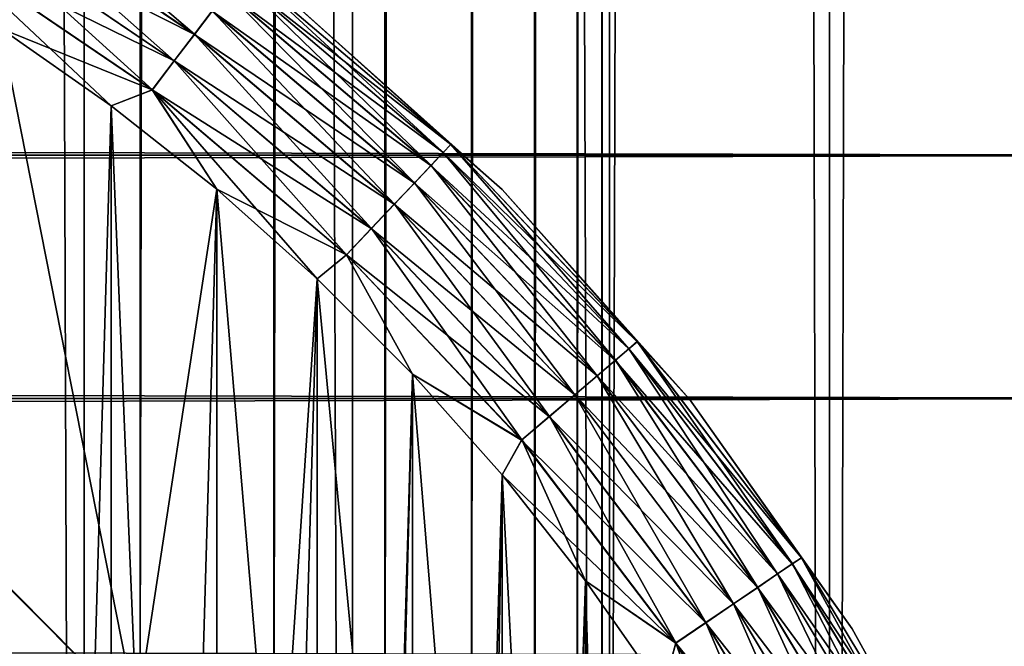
# Model space of a CAD drawing. Extents: x -265 to 265, y 0 to 427.
# Tile 196 of 256: x 256.69 to 261.8, y 26.83 to 30.07. Entities that reach past the tile are written whole.
import ezdxf

# ---------------------------------------------------------------- set-up
doc = ezdxf.new("R2010")
doc.units = 0
doc.header["$LTSCALE"] = 65.185185
for name, color, linetype in [('27', 7, 'CONTINUOUS'), ('71', 7, 'CONTINUOUS'), ('72', 7, 'CONTINUOUS'), ('80', 7, 'CONTINUOUS'), ('81', 7, 'CONTINUOUS'), ('82', 7, 'CONTINUOUS'), ('84', 7, 'CONTINUOUS'), ('88', 7, 'CONTINUOUS'), ('92', 7, 'CONTINUOUS')]:
    doc.layers.add(name, color=color, linetype=linetype)

msp = doc.modelspace()

# ---------------------------------------------------------------- linework, layer by layer
at = {"layer": '27', "color": 7, "linetype": 'CONTINUOUS'}
for points in [[(-263, 30.5348, 37.0756), (-263, 29.3689, 37.9436), (263, 30.5348, 37.0756), (-263, 30.5348, 37.0756)], [(263, 30.5348, 37.0756), (-263, 29.3689, 37.9436), (263, 29.3689, 37.9436), (263, 30.5348, 37.0756)], [(-263, 29.3689, 17.0564), (-263, 30.5348, 17.9244), (263, 29.3689, 17.0564), (-263, 29.3689, 17.0564)], [(263, 29.3689, 17.0564), (-263, 30.5348, 17.9244), (263, 30.5348, 17.9244), (263, 29.3689, 17.0564)], [(-263, 29.3689, 37.9436), (-263, 28.11, 38.6704), (263, 29.3689, 37.9436), (-263, 29.3689, 37.9436)], [(263, 29.3689, 37.9436), (-263, 28.11, 38.6704), (263, 28.11, 38.6704), (263, 29.3689, 37.9436)], [(-263, 28.11, 16.3296), (-263, 29.3689, 17.0564), (263, 28.11, 16.3296), (-263, 28.11, 16.3296)], [(263, 28.11, 16.3296), (-263, 29.3689, 17.0564), (263, 29.3689, 17.0564), (263, 28.11, 16.3296)], [(-263, 28.11, 38.6704), (-263, 26.7753, 39.2462), (263, 28.11, 38.6704), (-263, 28.11, 38.6704)], [(263, 28.11, 38.6704), (-263, 26.7753, 39.2462), (263, 26.7753, 39.2462), (263, 28.11, 38.6704)], [(-263, 26.7753, 15.7538), (-263, 28.11, 16.3296), (263, 26.7753, 15.7538), (-263, 26.7753, 15.7538)], [(263, 26.7753, 15.7538), (-263, 28.11, 16.3296), (263, 28.11, 16.3296), (263, 26.7753, 15.7538)]]:
    msp.add_3dface(points, dxfattribs=at)
at = {"layer": '71', "color": 7, "linetype": 'CONTINUOUS'}
for points in [[(255.5521, 1, 13.9347), (257.0261, 1, 13.2527), (255.5521, 419, 13.9347), (255.5521, 1, 13.9347)], [(255.5521, 419, 13.9347), (257.0261, 1, 13.2527), (257.0261, 419, 13.2527), (255.5521, 419, 13.9347)], [(257.0261, 1, 13.2527), (258.4178, 1, 12.4153), (257.0261, 419, 13.2527), (257.0261, 1, 13.2527)], [(257.0261, 419, 13.2527), (258.4178, 1, 12.4153), (258.4178, 419, 12.4153), (257.0261, 419, 13.2527)], [(258.4178, 1, 12.4153), (259.7108, 1, 11.4324), (258.4178, 419, 12.4153), (258.4178, 1, 12.4153)], [(258.4178, 419, 12.4153), (259.7108, 1, 11.4324), (259.7108, 419, 11.4324), (258.4178, 419, 12.4153)], [(259.7108, 1, 11.4324), (260.8899, 1, 10.3155), (259.7108, 419, 11.4324), (259.7108, 1, 11.4324)], [(259.7108, 419, 11.4324), (260.8899, 1, 10.3155), (260.8899, 419, 10.3155), (259.7108, 419, 11.4324)], [(260.8899, 1, 10.3155), (261.9414, 1, 9.0776), (260.8899, 419, 10.3155), (260.8899, 1, 10.3155)], [(260.8899, 419, 10.3155), (261.9414, 1, 9.0776), (261.9414, 419, 9.0776), (260.8899, 419, 10.3155)]]:
    msp.add_3dface(points, dxfattribs=at)
at = {"layer": '72', "color": 7, "linetype": 'CONTINUOUS'}
for points in [[(260.8899, 419, -10.3155), (260.8899, 1, -10.3155), (259.75, 20, -11.399), (260.8899, 419, -10.3155)], [(259.75, 400, -11.399), (260.8899, 419, -10.3155), (259.75, 20, -11.399), (259.75, 400, -11.399)], [(261.9414, 1, -9.0776), (260.8899, 1, -10.3155), (261.9414, 419, -9.0776), (261.9414, 1, -9.0776)], [(261.9414, 419, -9.0776), (260.8899, 1, -10.3155), (260.8899, 419, -10.3155), (261.9414, 419, -9.0776)], [(259.7088, 399.1048, -11.4341), (259.75, 400, -11.399), (259.7088, 20.8952, -11.4341), (259.7088, 399.1048, -11.4341)], [(259.7088, 20.8952, -11.4341), (259.75, 400, -11.399), (259.75, 20, -11.399), (259.7088, 20.8952, -11.4341)], [(259.5822, 398.199, -11.5404), (259.7088, 399.1048, -11.4341), (259.5822, 21.801, -11.5404), (259.5822, 398.199, -11.5404)], [(259.5822, 21.801, -11.5404), (259.7088, 399.1048, -11.4341), (259.7088, 20.8952, -11.4341), (259.5822, 21.801, -11.5404)], [(259.3615, 397.275, -11.7202), (259.5822, 398.199, -11.5404), (259.3614, 22.725, -11.7202), (259.3615, 397.275, -11.7202)], [(259.3614, 22.725, -11.7202), (259.5822, 398.199, -11.5404), (259.5822, 21.801, -11.5404), (259.3614, 22.725, -11.7202)], [(259.0334, 396.3313, -11.9749), (259.3615, 397.275, -11.7202), (259.0334, 23.6688, -11.9749), (259.0334, 396.3313, -11.9749)], [(259.0334, 23.6688, -11.9749), (259.3615, 397.275, -11.7202), (259.3614, 22.725, -11.7202), (259.0334, 23.6688, -11.9749)], [(258.5849, 395.3781, -12.3004), (259.0334, 396.3313, -11.9749), (258.5849, 24.6219, -12.3004), (258.5849, 395.3781, -12.3004)], [(258.5849, 24.6219, -12.3004), (259.0334, 396.3313, -11.9749), (259.0334, 23.6688, -11.9749), (258.5849, 24.6219, -12.3004)], [(258.0097, 394.4406, -12.6824), (258.5849, 395.3781, -12.3004), (258.0097, 25.5594, -12.6824), (258.0097, 394.4406, -12.6824)], [(258.0097, 25.5594, -12.6824), (258.5849, 395.3781, -12.3004), (258.5849, 24.6219, -12.3004), (258.0097, 25.5594, -12.6824)], [(257.3167, 393.5557, -13.0945), (258.0097, 394.4406, -12.6824), (257.3167, 26.4443, -13.0945), (257.3167, 393.5557, -13.0945)], [(257.3167, 26.4443, -13.0945), (258.0097, 394.4406, -12.6824), (258.0097, 25.5594, -12.6824), (257.3167, 26.4443, -13.0945)], [(256.5259, 392.756, -13.506), (257.3167, 393.5557, -13.0945), (256.5259, 27.244, -13.506), (256.5259, 392.756, -13.506)], [(256.5259, 27.244, -13.506), (257.3167, 393.5557, -13.0945), (257.3167, 26.4443, -13.0945), (256.5259, 27.244, -13.506)]]:
    msp.add_3dface(points, dxfattribs=at)
at = {"layer": '80', "color": 7, "linetype": 'CONTINUOUS'}
for points in [[(256.4654, 27.298, -25), (256.5259, 27.244, -13.506), (257.298, 26.4654, -25), (256.4654, 27.298, -25)], [(256.5259, 27.244, -13.506), (257.3167, 26.4443, -13.0945), (257.298, 26.4654, -25), (256.5259, 27.244, -13.506)]]:
    msp.add_3dface(points, dxfattribs=at)
at = {"layer": '81', "color": 7, "linetype": 'CONTINUOUS'}
for points in [[(256.4654, 27.298, -25), (257.298, 26.4654, -25), (256.5941, 30.0259, -25), (256.4654, 27.298, -25)], [(256.5941, 30.0259, -25), (257.298, 26.4654, -25), (257.1659, 29.6255, -25), (256.5941, 30.0259, -25)], [(257.1659, 29.6255, -25), (257.298, 26.4654, -25), (257.7134, 29.1926, -25), (257.1659, 29.6255, -25)], [(257.298, 26.4654, -25), (258.0241, 25.5386, -25), (257.7134, 29.1926, -25), (257.298, 26.4654, -25)], [(257.7134, 29.1926, -25), (258.0241, 25.5386, -25), (258.2349, 28.7285, -25), (257.7134, 29.1926, -25)], [(258.0241, 25.5386, -25), (258.6332, 24.5311, -25), (258.2349, 28.7285, -25), (258.0241, 25.5386, -25)], [(258.2349, 28.7285, -25), (258.6332, 24.5311, -25), (258.7285, 28.2349, -25), (258.2349, 28.7285, -25)], [(258.6332, 24.5311, -25), (259.1164, 23.4574, -25), (258.7285, 28.2349, -25), (258.6332, 24.5311, -25)], [(258.7285, 28.2349, -25), (259.1164, 23.4574, -25), (259.1925, 27.7135, -25), (258.7285, 28.2349, -25)], [(259.1164, 23.4574, -25), (259.4667, 22.3333, -25), (259.1925, 27.7135, -25), (259.1164, 23.4574, -25)], [(259.1925, 27.7135, -25), (259.4667, 22.3333, -25), (259.6255, 27.1659, -25), (259.1925, 27.7135, -25)], [(259.4667, 22.3333, -25), (259.6789, 21.1752, -25), (259.6255, 27.1659, -25), (259.4667, 22.3333, -25)], [(259.6789, 21.1752, -25), (259.75, 20, -25), (259.6255, 27.1659, -25), (259.6789, 21.1752, -25)], [(259.6255, 27.1659, -25), (259.75, 20, -25), (260.0258, 13.4059, -25), (259.6255, 27.1659, -25)], [(260.0258, 26.5941, -25), (259.6255, 27.1659, -25), (260.0258, 13.4059, -25), (260.0258, 26.5941, -25)]]:
    msp.add_3dface(points, dxfattribs=at)
at = {"layer": '82', "color": 7, "linetype": 'CONTINUOUS'}
for points in [[(257.1659, 29.6255, -75), (256.5941, 9.9741, -75), (256.5941, 30.0259, -75), (257.1659, 29.6255, -75)], [(257.1659, 10.3745, -75), (256.5941, 9.9741, -75), (257.1659, 29.6255, -75), (257.1659, 10.3745, -75)], [(257.7134, 29.1926, -75), (257.1659, 10.3745, -75), (257.1659, 29.6255, -75), (257.7134, 29.1926, -75)], [(257.7134, 10.8074, -75), (257.1659, 10.3745, -75), (257.7134, 29.1926, -75), (257.7134, 10.8074, -75)], [(258.2349, 28.7285, -75), (257.7134, 10.8074, -75), (257.7134, 29.1926, -75), (258.2349, 28.7285, -75)], [(258.2349, 11.2715, -75), (257.7134, 10.8074, -75), (258.2349, 28.7285, -75), (258.2349, 11.2715, -75)], [(258.7285, 28.2349, -75), (258.2349, 11.2715, -75), (258.2349, 28.7285, -75), (258.7285, 28.2349, -75)], [(258.7285, 11.7651, -75), (258.2349, 11.2715, -75), (258.7285, 28.2349, -75), (258.7285, 11.7651, -75)], [(259.1925, 27.7135, -75), (258.7285, 11.7651, -75), (258.7285, 28.2349, -75), (259.1925, 27.7135, -75)], [(259.1925, 12.2865, -75), (258.7285, 11.7651, -75), (259.1925, 27.7135, -75), (259.1925, 12.2865, -75)], [(259.6255, 27.1659, -75), (259.1925, 12.2865, -75), (259.1925, 27.7135, -75), (259.6255, 27.1659, -75)], [(259.6255, 12.8341, -75), (259.1925, 12.2865, -75), (259.6255, 27.1659, -75), (259.6255, 12.8341, -75)], [(260.0258, 26.5941, -75), (259.6255, 12.8341, -75), (259.6255, 27.1659, -75), (260.0258, 26.5941, -75)]]:
    msp.add_3dface(points, dxfattribs=at)
at = {"layer": '84', "color": 7, "linetype": 'CONTINUOUS'}
for points in [[(259.1924, 29.1924, -74), (258.1054, 30.1638, -74), (259.1924, 29.1924, -26), (259.1924, 29.1924, -74)], [(259.1924, 29.1924, -26), (258.1054, 30.1638, -74), (258.1054, 30.1638, -26), (259.1924, 29.1924, -26)], [(260.1638, 28.1054, -74), (259.1924, 29.1924, -74), (260.1638, 28.1054, -26), (260.1638, 28.1054, -74)], [(260.1638, 28.1054, -26), (259.1924, 29.1924, -74), (259.1924, 29.1924, -26), (260.1638, 28.1054, -26)], [(261.0074, 26.9164, -74), (260.1638, 28.1054, -74), (261.0074, 26.9164, -26), (261.0074, 26.9164, -74)], [(261.0074, 26.9164, -26), (260.1638, 28.1054, -74), (260.1638, 28.1054, -26), (261.0074, 26.9164, -26)], [(261.7126, 25.6405, -74), (261.0074, 26.9164, -74), (261.7126, 25.6405, -26), (261.7126, 25.6405, -74)], [(261.7126, 25.6405, -26), (261.0074, 26.9164, -74), (261.0074, 26.9164, -26), (261.7126, 25.6405, -26)]]:
    msp.add_3dface(points, dxfattribs=at)
at = {"layer": '88', "color": 7, "linetype": 'CONTINUOUS'}
for points in [[(257.5979, 29.9949, -74.8319), (256.3835, 30.6094, -74.9243), (256.4727, 30.7578, -74.8319), (257.5979, 29.9949, -74.8319)], [(257.5979, 29.9949, -74.8319), (256.4727, 30.7578, -74.8319), (257.6898, 30.1157, -74.7075), (257.5979, 29.9949, -74.8319)], [(257.4931, 29.857, -74.9243), (256.2866, 30.4485, -74.981), (256.3835, 30.6094, -74.9243), (257.4931, 29.857, -74.9243)], [(257.4931, 29.857, -74.9243), (256.3835, 30.6094, -74.9243), (257.5979, 29.9949, -74.8319), (257.4931, 29.857, -74.9243)], [(257.3795, 29.7075, -74.981), (256.5941, 30.0259, -75), (256.2866, 30.4485, -74.981), (257.3795, 29.7075, -74.981)], [(257.3795, 29.7075, -74.981), (256.2866, 30.4485, -74.981), (257.4931, 29.857, -74.9243), (257.3795, 29.7075, -74.981)], [(258.9269, 29.424, -74.1951), (257.8212, 30.2886, -74.3829), (257.8556, 30.3339, -74.1951), (258.9269, 29.424, -74.1951)], [(258.1054, 30.1638, -74), (258.9269, 29.424, -74.1951), (257.8556, 30.3339, -74.1951), (258.1054, 30.1638, -74)], [(258.8877, 29.3826, -74.3829), (257.7651, 30.2149, -74.5559), (257.8212, 30.2886, -74.3829), (258.8877, 29.3826, -74.3829)], [(258.8877, 29.3826, -74.3829), (257.8212, 30.2886, -74.3829), (258.9269, 29.424, -74.1951), (258.8877, 29.3826, -74.3829)], [(258.824, 29.3154, -74.5559), (257.6898, 30.1157, -74.7075), (257.7651, 30.2149, -74.5559), (258.824, 29.3154, -74.5559)], [(258.824, 29.3154, -74.5559), (257.7651, 30.2149, -74.5559), (258.8877, 29.3826, -74.3829), (258.824, 29.3154, -74.5559)], [(258.1054, 30.1638, -74), (259.1924, 29.1924, -74), (258.9269, 29.424, -74.1951), (258.1054, 30.1638, -74)], [(258.7384, 29.225, -74.7075), (257.5979, 29.9949, -74.8319), (257.6898, 30.1157, -74.7075), (258.7384, 29.225, -74.7075)], [(258.7384, 29.225, -74.7075), (257.6898, 30.1157, -74.7075), (258.824, 29.3154, -74.5559), (258.7384, 29.225, -74.7075)], [(257.1659, 29.6255, -75), (256.5941, 30.0259, -75), (257.3795, 29.7075, -74.981), (257.1659, 29.6255, -75)], [(258.634, 29.1148, -74.8319), (257.4931, 29.857, -74.9243), (257.5979, 29.9949, -74.8319), (258.634, 29.1148, -74.8319)], [(258.634, 29.1148, -74.8319), (257.5979, 29.9949, -74.8319), (258.7384, 29.225, -74.7075), (258.634, 29.1148, -74.8319)], [(258.5149, 28.9891, -74.9243), (257.3795, 29.7075, -74.981), (257.4931, 29.857, -74.9243), (258.5149, 28.9891, -74.9243)], [(258.5149, 28.9891, -74.9243), (257.4931, 29.857, -74.9243), (258.634, 29.1148, -74.8319), (258.5149, 28.9891, -74.9243)], [(257.7134, 29.1926, -75), (257.1659, 29.6255, -75), (257.3795, 29.7075, -74.981), (257.7134, 29.1926, -75)], [(258.3858, 28.8527, -74.981), (257.7134, 29.1926, -75), (257.3795, 29.7075, -74.981), (258.3858, 28.8527, -74.981)], [(258.3858, 28.8527, -74.981), (257.3795, 29.7075, -74.981), (258.5149, 28.9891, -74.9243), (258.3858, 28.8527, -74.981)], [(259.8935, 28.4036, -74.1951), (258.8877, 29.3826, -74.3829), (258.9269, 29.424, -74.1951), (259.8935, 28.4036, -74.1951)], [(259.1924, 29.1924, -74), (259.8935, 28.4036, -74.1951), (258.9269, 29.424, -74.1951), (259.1924, 29.1924, -74)], [(259.85, 28.3667, -74.3829), (258.824, 29.3154, -74.5559), (258.8877, 29.3826, -74.3829), (259.85, 28.3667, -74.3829)], [(259.85, 28.3667, -74.3829), (258.8877, 29.3826, -74.3829), (259.8935, 28.4036, -74.1951), (259.85, 28.3667, -74.3829)], [(259.7795, 28.3068, -74.5559), (258.7384, 29.225, -74.7075), (258.824, 29.3154, -74.5559), (259.7795, 28.3068, -74.5559)], [(259.7795, 28.3068, -74.5559), (258.824, 29.3154, -74.5559), (259.85, 28.3667, -74.3829), (259.7795, 28.3068, -74.5559)], [(258.2349, 28.7285, -75), (257.7134, 29.1926, -75), (258.3858, 28.8527, -74.981), (258.2349, 28.7285, -75)], [(259.6846, 28.2261, -74.7075), (258.634, 29.1148, -74.8319), (258.7384, 29.225, -74.7075), (259.6846, 28.2261, -74.7075)], [(259.6846, 28.2261, -74.7075), (258.7384, 29.225, -74.7075), (259.7795, 28.3068, -74.5559), (259.6846, 28.2261, -74.7075)], [(259.1924, 29.1924, -74), (260.1638, 28.1054, -74), (259.8935, 28.4036, -74.1951), (259.1924, 29.1924, -74)], [(259.5689, 28.1279, -74.8319), (258.5149, 28.9891, -74.9243), (258.634, 29.1148, -74.8319), (259.5689, 28.1279, -74.8319)], [(259.5689, 28.1279, -74.8319), (258.634, 29.1148, -74.8319), (259.6846, 28.2261, -74.7075), (259.5689, 28.1279, -74.8319)], [(259.4369, 28.0158, -74.9243), (258.3858, 28.8527, -74.981), (258.5149, 28.9891, -74.9243), (259.4369, 28.0158, -74.9243)], [(259.4369, 28.0158, -74.9243), (258.5149, 28.9891, -74.9243), (259.5689, 28.1279, -74.8319), (259.4369, 28.0158, -74.9243)], [(258.7285, 28.2349, -75), (258.2349, 28.7285, -75), (258.3858, 28.8527, -74.981), (258.7285, 28.2349, -75)], [(259.2938, 27.8942, -74.981), (258.7285, 28.2349, -75), (258.3858, 28.8527, -74.981), (259.2938, 27.8942, -74.981)], [(259.2938, 27.8942, -74.981), (258.3858, 28.8527, -74.981), (259.4369, 28.0158, -74.9243), (259.2938, 27.8942, -74.981)], [(260.7441, 27.2846, -74.1951), (259.85, 28.3667, -74.3829), (259.8935, 28.4036, -74.1951), (260.7441, 27.2846, -74.1951)], [(260.1638, 28.1054, -74), (260.7441, 27.2846, -74.1951), (259.8935, 28.4036, -74.1951), (260.1638, 28.1054, -74)], [(260.6969, 27.2527, -74.3829), (259.7795, 28.3068, -74.5559), (259.85, 28.3667, -74.3829), (260.6969, 27.2527, -74.3829)], [(260.6969, 27.2527, -74.3829), (259.85, 28.3667, -74.3829), (260.7441, 27.2846, -74.1951), (260.6969, 27.2527, -74.3829)], [(260.6203, 27.2007, -74.5559), (259.6846, 28.2261, -74.7075), (259.7795, 28.3068, -74.5559), (260.6203, 27.2007, -74.5559)], [(260.6203, 27.2007, -74.5559), (259.7795, 28.3068, -74.5559), (260.6969, 27.2527, -74.3829), (260.6203, 27.2007, -74.5559)], [(259.1925, 27.7135, -75), (258.7285, 28.2349, -75), (259.2938, 27.8942, -74.981), (259.1925, 27.7135, -75)], [(260.5172, 27.1308, -74.7075), (259.5689, 28.1279, -74.8319), (259.6846, 28.2261, -74.7075), (260.5172, 27.1308, -74.7075)], [(260.5172, 27.1308, -74.7075), (259.6846, 28.2261, -74.7075), (260.6203, 27.2007, -74.5559), (260.5172, 27.1308, -74.7075)], [(260.3916, 27.0457, -74.8319), (259.4369, 28.0158, -74.9243), (259.5689, 28.1279, -74.8319), (260.3916, 27.0457, -74.8319)], [(260.3916, 27.0457, -74.8319), (259.5689, 28.1279, -74.8319), (260.5172, 27.1308, -74.7075), (260.3916, 27.0457, -74.8319)], [(260.1638, 28.1054, -74), (261.0074, 26.9164, -74), (260.7441, 27.2846, -74.1951), (260.1638, 28.1054, -74)], [(260.2483, 26.9485, -74.9243), (259.2938, 27.8942, -74.981), (259.4369, 28.0158, -74.9243), (260.2483, 26.9485, -74.9243)], [(260.2483, 26.9485, -74.9243), (259.4369, 28.0158, -74.9243), (260.3916, 27.0457, -74.8319), (260.2483, 26.9485, -74.9243)], [(260.0928, 26.8431, -74.981), (259.1925, 27.7135, -75), (259.2938, 27.8942, -74.981), (260.0928, 26.8431, -74.981)], [(260.0928, 26.8431, -74.981), (259.2938, 27.8942, -74.981), (260.2483, 26.9485, -74.9243), (260.0928, 26.8431, -74.981)], [(259.6255, 27.1659, -75), (259.1925, 27.7135, -75), (260.0928, 26.8431, -74.981), (259.6255, 27.1659, -75)], [(261.4183, 26.0536, -74.3829), (260.6203, 27.2007, -74.5559), (260.6969, 27.2527, -74.3829), (261.4183, 26.0536, -74.3829)], [(261.4687, 26.0803, -74.1951), (260.6969, 27.2527, -74.3829), (260.7441, 27.2846, -74.1951), (261.4687, 26.0803, -74.1951)], [(261.4183, 26.0536, -74.3829), (260.6969, 27.2527, -74.3829), (261.4687, 26.0803, -74.1951), (261.4183, 26.0536, -74.3829)], [(261.0074, 26.9164, -74), (261.4687, 26.0803, -74.1951), (260.7441, 27.2846, -74.1951), (261.0074, 26.9164, -74)], [(261.3366, 26.0103, -74.5559), (260.5172, 27.1308, -74.7075), (260.6203, 27.2007, -74.5559), (261.3366, 26.0103, -74.5559)], [(261.3366, 26.0103, -74.5559), (260.6203, 27.2007, -74.5559), (261.4183, 26.0536, -74.3829), (261.3366, 26.0103, -74.5559)], [(260.0258, 26.5941, -75), (259.6255, 27.1659, -75), (260.0928, 26.8431, -74.981), (260.0258, 26.5941, -75)], [(261.2265, 25.9519, -74.7075), (260.3916, 27.0457, -74.8319), (260.5172, 27.1308, -74.7075), (261.2265, 25.9519, -74.7075)], [(261.2265, 25.9519, -74.7075), (260.5172, 27.1308, -74.7075), (261.3366, 26.0103, -74.5559), (261.2265, 25.9519, -74.7075)], [(261.0924, 25.8808, -74.8319), (260.2483, 26.9485, -74.9243), (260.3916, 27.0457, -74.8319), (261.0924, 25.8808, -74.8319)], [(261.0924, 25.8808, -74.8319), (260.3916, 27.0457, -74.8319), (261.2265, 25.9519, -74.7075), (261.0924, 25.8808, -74.8319)], [(260.9394, 25.7997, -74.9243), (260.0928, 26.8431, -74.981), (260.2483, 26.9485, -74.9243), (260.9394, 25.7997, -74.9243)], [(260.9394, 25.7997, -74.9243), (260.2483, 26.9485, -74.9243), (261.0924, 25.8808, -74.8319), (260.9394, 25.7997, -74.9243)], [(261.0074, 26.9164, -74), (261.7126, 25.6405, -74), (261.4687, 26.0803, -74.1951), (261.0074, 26.9164, -74)], [(260.7735, 25.7117, -74.981), (260.0258, 26.5941, -75), (260.0928, 26.8431, -74.981), (260.7735, 25.7117, -74.981)], [(260.7735, 25.7117, -74.981), (260.0928, 26.8431, -74.981), (260.9394, 25.7997, -74.9243), (260.7735, 25.7117, -74.981)]]:
    msp.add_3dface(points, dxfattribs=at)
at = {"layer": '92', "color": 7, "linetype": 'CONTINUOUS'}
for points in [[(256.4732, 30.7586, -25.1687), (257.5985, 29.9957, -25.1687), (256.5514, 30.8885, -25.2933), (256.4732, 30.7586, -25.1687)], [(256.5514, 30.8885, -25.2933), (257.5985, 29.9957, -25.1687), (257.6903, 30.1164, -25.2933), (256.5514, 30.8885, -25.2933)], [(256.384, 30.6103, -25.0762), (257.4938, 29.8579, -25.0762), (256.4732, 30.7586, -25.1687), (256.384, 30.6103, -25.0762)], [(256.4732, 30.7586, -25.1687), (257.4938, 29.8579, -25.0762), (257.5985, 29.9957, -25.1687), (256.4732, 30.7586, -25.1687)], [(256.2872, 30.4495, -25.0192), (257.3802, 29.7084, -25.0192), (256.384, 30.6103, -25.0762), (256.2872, 30.4495, -25.0192)], [(256.384, 30.6103, -25.0762), (257.3802, 29.7084, -25.0192), (257.4938, 29.8579, -25.0762), (256.384, 30.6103, -25.0762)], [(256.5941, 30.0259, -25), (257.1659, 29.6255, -25), (256.2872, 30.4495, -25.0192), (256.5941, 30.0259, -25)], [(256.2872, 30.4495, -25.0192), (257.1659, 29.6255, -25), (257.3802, 29.7084, -25.0192), (256.2872, 30.4495, -25.0192)], [(257.8214, 30.2889, -25.6182), (258.888, 29.383, -25.6182), (257.8558, 30.3341, -25.8061), (257.8214, 30.2889, -25.6182)], [(258.1054, 30.1638, -26), (257.8558, 30.3341, -25.8061), (258.927, 29.4242, -25.8061), (258.1054, 30.1638, -26)], [(257.8558, 30.3341, -25.8061), (258.888, 29.383, -25.6182), (258.927, 29.4242, -25.8061), (257.8558, 30.3341, -25.8061)], [(257.7655, 30.2154, -25.4451), (258.8245, 29.3159, -25.4451), (257.8214, 30.2889, -25.6182), (257.7655, 30.2154, -25.4451)], [(257.8214, 30.2889, -25.6182), (258.8245, 29.3159, -25.4451), (258.888, 29.383, -25.6182), (257.8214, 30.2889, -25.6182)], [(257.6903, 30.1164, -25.2933), (258.739, 29.2256, -25.2933), (257.7655, 30.2154, -25.4451), (257.6903, 30.1164, -25.2933)], [(257.7655, 30.2154, -25.4451), (258.739, 29.2256, -25.2933), (258.8245, 29.3159, -25.4451), (257.7655, 30.2154, -25.4451)], [(259.1924, 29.1924, -26), (258.1054, 30.1638, -26), (258.927, 29.4242, -25.8061), (259.1924, 29.1924, -26)], [(257.5985, 29.9957, -25.1687), (258.6347, 29.1155, -25.1687), (257.6903, 30.1164, -25.2933), (257.5985, 29.9957, -25.1687)], [(257.6903, 30.1164, -25.2933), (258.6347, 29.1155, -25.1687), (258.739, 29.2256, -25.2933), (257.6903, 30.1164, -25.2933)], [(257.4938, 29.8579, -25.0762), (258.5157, 28.9899, -25.0762), (257.5985, 29.9957, -25.1687), (257.4938, 29.8579, -25.0762)], [(257.5985, 29.9957, -25.1687), (258.5157, 28.9899, -25.0762), (258.6347, 29.1155, -25.1687), (257.5985, 29.9957, -25.1687)], [(257.3802, 29.7084, -25.0192), (258.3866, 28.8536, -25.0192), (257.4938, 29.8579, -25.0762), (257.3802, 29.7084, -25.0192)], [(257.4938, 29.8579, -25.0762), (258.3866, 28.8536, -25.0192), (258.5157, 28.9899, -25.0762), (257.4938, 29.8579, -25.0762)], [(257.1659, 29.6255, -25), (257.7134, 29.1926, -25), (257.3802, 29.7084, -25.0192), (257.1659, 29.6255, -25)], [(257.7134, 29.1926, -25), (258.2349, 28.7285, -25), (257.3802, 29.7084, -25.0192), (257.7134, 29.1926, -25)], [(257.3802, 29.7084, -25.0192), (258.2349, 28.7285, -25), (258.3866, 28.8536, -25.0192), (257.3802, 29.7084, -25.0192)], [(258.888, 29.383, -25.6182), (259.8504, 28.367, -25.6182), (258.927, 29.4242, -25.8061), (258.888, 29.383, -25.6182)], [(259.1924, 29.1924, -26), (258.927, 29.4242, -25.8061), (259.8936, 28.4037, -25.8061), (259.1924, 29.1924, -26)], [(258.927, 29.4242, -25.8061), (259.8504, 28.367, -25.6182), (259.8936, 28.4037, -25.8061), (258.927, 29.4242, -25.8061)], [(258.8245, 29.3159, -25.4451), (259.78, 28.3072, -25.4451), (258.888, 29.383, -25.6182), (258.8245, 29.3159, -25.4451)], [(258.888, 29.383, -25.6182), (259.78, 28.3072, -25.4451), (259.8504, 28.367, -25.6182), (258.888, 29.383, -25.6182)], [(258.739, 29.2256, -25.2933), (259.6852, 28.2267, -25.2933), (258.8245, 29.3159, -25.4451), (258.739, 29.2256, -25.2933)], [(258.8245, 29.3159, -25.4451), (259.6852, 28.2267, -25.2933), (259.78, 28.3072, -25.4451), (258.8245, 29.3159, -25.4451)], [(258.6347, 29.1155, -25.1687), (259.5696, 28.1285, -25.1687), (258.739, 29.2256, -25.2933), (258.6347, 29.1155, -25.1687)], [(258.739, 29.2256, -25.2933), (259.5696, 28.1285, -25.1687), (259.6852, 28.2267, -25.2933), (258.739, 29.2256, -25.2933)], [(260.1638, 28.1054, -26), (259.1924, 29.1924, -26), (259.8936, 28.4037, -25.8061), (260.1638, 28.1054, -26)], [(258.5157, 28.9899, -25.0762), (259.4377, 28.0165, -25.0762), (258.6347, 29.1155, -25.1687), (258.5157, 28.9899, -25.0762)], [(258.6347, 29.1155, -25.1687), (259.4377, 28.0165, -25.0762), (259.5696, 28.1285, -25.1687), (258.6347, 29.1155, -25.1687)], [(258.3866, 28.8536, -25.0192), (259.2946, 27.8949, -25.0192), (258.5157, 28.9899, -25.0762), (258.3866, 28.8536, -25.0192)], [(258.5157, 28.9899, -25.0762), (259.2946, 27.8949, -25.0192), (259.4377, 28.0165, -25.0762), (258.5157, 28.9899, -25.0762)], [(258.2349, 28.7285, -25), (258.7285, 28.2349, -25), (258.3866, 28.8536, -25.0192), (258.2349, 28.7285, -25)], [(258.3866, 28.8536, -25.0192), (258.7285, 28.2349, -25), (259.2946, 27.8949, -25.0192), (258.3866, 28.8536, -25.0192)], [(259.8504, 28.367, -25.6182), (260.6973, 27.2529, -25.6182), (259.8936, 28.4037, -25.8061), (259.8504, 28.367, -25.6182)], [(260.1638, 28.1054, -26), (259.8936, 28.4037, -25.8061), (260.7442, 27.2848, -25.8061), (260.1638, 28.1054, -26)], [(259.8936, 28.4037, -25.8061), (260.6973, 27.2529, -25.6182), (260.7442, 27.2848, -25.8061), (259.8936, 28.4037, -25.8061)], [(259.78, 28.3072, -25.4451), (260.6208, 27.2011, -25.4451), (259.8504, 28.367, -25.6182), (259.78, 28.3072, -25.4451)], [(259.8504, 28.367, -25.6182), (260.6208, 27.2011, -25.4451), (260.6973, 27.2529, -25.6182), (259.8504, 28.367, -25.6182)], [(259.6852, 28.2267, -25.2933), (260.5179, 27.1313, -25.2933), (259.78, 28.3072, -25.4451), (259.6852, 28.2267, -25.2933)], [(259.78, 28.3072, -25.4451), (260.5179, 27.1313, -25.2933), (260.6208, 27.2011, -25.4451), (259.78, 28.3072, -25.4451)], [(258.7285, 28.2349, -25), (259.1925, 27.7135, -25), (259.2946, 27.8949, -25.0192), (258.7285, 28.2349, -25)], [(259.5696, 28.1285, -25.1687), (260.3924, 27.0462, -25.1687), (259.6852, 28.2267, -25.2933), (259.5696, 28.1285, -25.1687)], [(259.6852, 28.2267, -25.2933), (260.3924, 27.0462, -25.1687), (260.5179, 27.1313, -25.2933), (259.6852, 28.2267, -25.2933)], [(259.4377, 28.0165, -25.0762), (260.2492, 26.9491, -25.0762), (259.5696, 28.1285, -25.1687), (259.4377, 28.0165, -25.0762)], [(259.5696, 28.1285, -25.1687), (260.2492, 26.9491, -25.0762), (260.3924, 27.0462, -25.1687), (259.5696, 28.1285, -25.1687)], [(261.0074, 26.9164, -26), (260.1638, 28.1054, -26), (260.7442, 27.2848, -25.8061), (261.0074, 26.9164, -26)], [(259.2946, 27.8949, -25.0192), (260.0937, 26.8437, -25.0192), (259.4377, 28.0165, -25.0762), (259.2946, 27.8949, -25.0192)], [(259.4377, 28.0165, -25.0762), (260.0937, 26.8437, -25.0192), (260.2492, 26.9491, -25.0762), (259.4377, 28.0165, -25.0762)], [(259.1925, 27.7135, -25), (259.6255, 27.1659, -25), (259.2946, 27.8949, -25.0192), (259.1925, 27.7135, -25)], [(259.2946, 27.8949, -25.0192), (259.6255, 27.1659, -25), (260.0937, 26.8437, -25.0192), (259.2946, 27.8949, -25.0192)], [(260.6208, 27.2011, -25.4451), (261.3371, 26.0106, -25.4451), (260.6973, 27.2529, -25.6182), (260.6208, 27.2011, -25.4451)], [(260.6973, 27.2529, -25.6182), (261.4187, 26.0538, -25.6182), (260.7442, 27.2848, -25.8061), (260.6973, 27.2529, -25.6182)], [(260.6973, 27.2529, -25.6182), (261.3371, 26.0106, -25.4451), (261.4187, 26.0538, -25.6182), (260.6973, 27.2529, -25.6182)], [(261.0074, 26.9164, -26), (260.7442, 27.2848, -25.8061), (261.4689, 26.0804, -25.8061), (261.0074, 26.9164, -26)], [(260.7442, 27.2848, -25.8061), (261.4187, 26.0538, -25.6182), (261.4689, 26.0804, -25.8061), (260.7442, 27.2848, -25.8061)], [(260.5179, 27.1313, -25.2933), (261.2272, 25.9523, -25.2933), (260.6208, 27.2011, -25.4451), (260.5179, 27.1313, -25.2933)], [(260.6208, 27.2011, -25.4451), (261.2272, 25.9523, -25.2933), (261.3371, 26.0106, -25.4451), (260.6208, 27.2011, -25.4451)], [(259.6255, 27.1659, -25), (260.0258, 26.5941, -25), (260.0937, 26.8437, -25.0192), (259.6255, 27.1659, -25)], [(260.3924, 27.0462, -25.1687), (261.0933, 25.8813, -25.1687), (260.5179, 27.1313, -25.2933), (260.3924, 27.0462, -25.1687)], [(260.5179, 27.1313, -25.2933), (261.0933, 25.8813, -25.1687), (261.2272, 25.9523, -25.2933), (260.5179, 27.1313, -25.2933)], [(260.2492, 26.9491, -25.0762), (260.9404, 25.8002, -25.0762), (260.3924, 27.0462, -25.1687), (260.2492, 26.9491, -25.0762)], [(260.3924, 27.0462, -25.1687), (260.9404, 25.8002, -25.0762), (261.0933, 25.8813, -25.1687), (260.3924, 27.0462, -25.1687)], [(260.0937, 26.8437, -25.0192), (260.7745, 25.7123, -25.0192), (260.2492, 26.9491, -25.0762), (260.0937, 26.8437, -25.0192)], [(260.2492, 26.9491, -25.0762), (260.7745, 25.7123, -25.0192), (260.9404, 25.8002, -25.0762), (260.2492, 26.9491, -25.0762)], [(261.7126, 25.6405, -26), (261.0074, 26.9164, -26), (261.4689, 26.0804, -25.8061), (261.7126, 25.6405, -26)], [(260.0258, 26.5941, -25), (260.3923, 26, -25), (260.0937, 26.8437, -25.0192), (260.0258, 26.5941, -25)], [(260.0937, 26.8437, -25.0192), (260.3923, 26, -25), (260.7745, 25.7123, -25.0192), (260.0937, 26.8437, -25.0192)]]:
    msp.add_3dface(points, dxfattribs=at)

doc.saveas('drawing.dxf')
